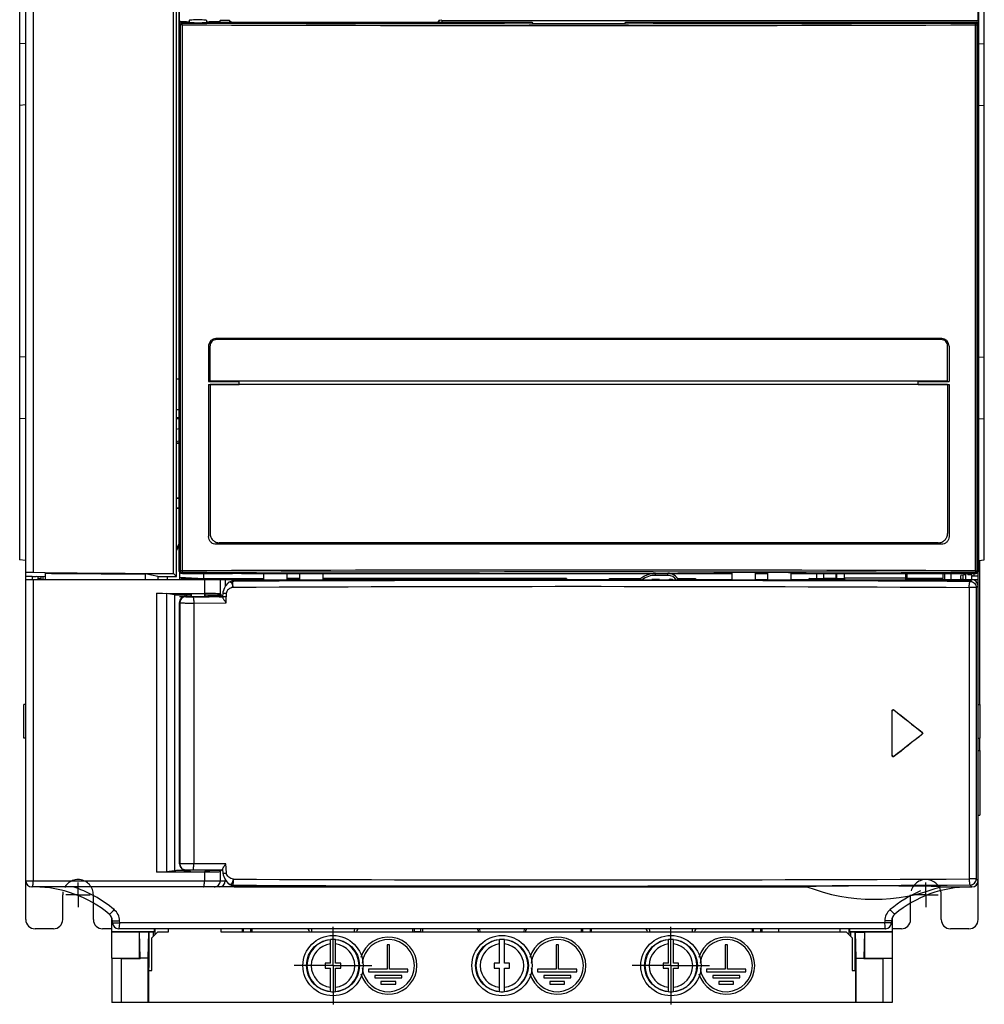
# Model space of a CAD drawing. Header units: millimetres. Extents: x 0 to 1200, y 0 to 1000.
# Tile 15 of 31: x 383 to 540, y 362 to 523. Entities that reach past the tile are written whole.
import ezdxf

# ---------------------------------------------------------------- set-up
doc = ezdxf.new("R2010")
doc.units = ezdxf.units.MM
doc.header["$LTSCALE"] = 66
doc.linetypes.add('CENTER', pattern=[0.6, 0.375, -0.075, 0.075, -0.075])
doc.linetypes.add('HIDDEN', pattern=[0.2, 0.1, -0.1])
doc.layers.add('002_AXIS', color=7, linetype='CONTINUOUS')
doc.layers.add('00_COMPONENTS', color=7, linetype='CONTINUOUS')

msp = doc.modelspace()

# ---------------------------------------------------------------- linework, layer by layer
at = {"layer": '002_AXIS', "color": 7, "linetype": 'CENTER'}
for p, q in [((392.83, 380.21), (392.83, 382.21)), ((530.83, 380.21), (530.83, 382.21)), ((392.83, 380.21), (390.83, 380.21)), ((392.83, 380.21), (394.83, 380.21)), ((392.83, 380.21), (392.83, 378.21)), ((530.83, 380.21), (528.83, 380.21)), ((530.83, 380.21), (532.83, 380.21)), ((530.83, 380.21), (530.83, 378.21)), ((434.33, 368.71), (434.33, 375.01)), ((489.33, 368.71), (489.33, 375.01)), ((434.33, 368.71), (428.03, 368.71)), ((434.33, 368.71), (440.63, 368.71)), ((434.33, 368.71), (434.33, 362.41)), ((489.33, 368.71), (483.03, 368.71)), ((489.33, 368.71), (495.63, 368.71)), ((489.33, 368.71), (489.33, 362.41))]:
    msp.add_line(p, q, dxfattribs=at)
at = {"layer": '00_COMPONENTS', "color": 7, "linetype": 'CONTINUOUS'}
for p, q in [((384.33, 382.51), (384.33, 633.81)), ((408.83, 432.02), (408.83, 612.01)), ((408.36, 432.5), (408.36, 611.1)), ((409.23, 611.01), (409.23, 433.05)), ((409.33, 433.01), (409.33, 611.01)), ((539.33, 481.62), (539.33, 611.01)), ((539.44, 433.05), (539.44, 611.01)), ((383.33, 592.71), (383.33, 434.71)), ((540.33, 434.71), (540.33, 592.71)), ((409.5, 522.2), (409.5, 522.34)), ((410.93, 522.51), (410.94, 522.18)), ((413.73, 522.51), (413.73, 522.17)), ((415.17, 522.34), (415.17, 522.21)), ((415.17, 522.34), (415.83, 522.34)), ((415.95, 522.51), (415.83, 522.34)), ((415.83, 522.34), (415.83, 522.21)), ((415.95, 522.21), (415.95, 522.51)), ((417.51, 522.51), (415.95, 522.51)), ((417.51, 522.51), (417.51, 522.21)), ((417.51, 522.51), (417.81, 522.21)), ((451.47, 522.21), (451.57, 522.49)), ((452.06, 522.51), (539.33, 522.51)), ((409.63, 522.21), (410.78, 522.21)), ((413.43, 522.16), (414.53, 522.21)), ((414.53, 522.21), (466.68, 522.21)), ((466.68, 522.21), (466.83, 521.98)), ((466.83, 521.98), (481.83, 521.98)), ((481.83, 521.98), (481.99, 522.21)), ((481.99, 522.21), (539.03, 522.21)), ((384.33, 518.69), (383.33, 518.77)), ((539.44, 518.7), (540.33, 518.77)), ((384.33, 508.74), (383.33, 508.65)), ((539.44, 508.73), (540.33, 508.65)), ((539.31, 481.62), (539.33, 481.62)), ((539.31, 481.62), (539.31, 472.41)), ((539.33, 432.81), (539.33, 481.62)), ((539.31, 472.41), (539.33, 472.41)), ((414.08, 469.52), (414.08, 463.76)), ((414.32, 463.81), (414.32, 469.56)), ((533.35, 470.56), (415.32, 470.56)), ((533.34, 470.77), (415.33, 470.77)), ((534.35, 463.81), (534.35, 469.56)), ((534.59, 469.52), (534.59, 463.76)), ((384.33, 467.69), (383.33, 467.77)), ((539.44, 467.7), (540.33, 467.77)), ((408.83, 464.21), (409.23, 464.21)), ((414.08, 463.76), (419.08, 463.76)), ((414.08, 463.27), (414.08, 438.51)), ((414.08, 463.27), (419.08, 463.27)), ((534.35, 463.81), (414.32, 463.81)), ((414.32, 463.26), (414.32, 439.01)), ((534.35, 463.26), (414.32, 463.26)), ((419.08, 463.27), (419.08, 463.76)), ((529.59, 463.76), (534.59, 463.76)), ((529.59, 463.27), (529.59, 463.76)), ((529.59, 463.27), (534.59, 463.27)), ((534.35, 463.26), (534.35, 439.01)), ((534.59, 463.27), (534.59, 438.51)), ((408.83, 459.21), (409.23, 459.21)), ((384.33, 457.74), (383.33, 457.65)), ((409.23, 457.82), (408.83, 457.82)), ((409.23, 457.66), (408.83, 457.66)), ((539.44, 457.73), (540.33, 457.65)), ((408.83, 456), (409.23, 456.08)), ((408.83, 454), (409.23, 454.08)), ((409.23, 453.71), (408.83, 453.71)), ((409.23, 453.64), (408.83, 453.64)), ((409.23, 444.79), (408.83, 444.79)), ((409.23, 444.71), (408.83, 444.71)), ((408.83, 443.21), (409.23, 443.21)), ((408.83, 443.14), (409.23, 443.14)), ((532.85, 437.51), (415.82, 437.51)), ((408.83, 436.52), (409.23, 437.31)), ((408.83, 436.21), (409.23, 437.01)), ((533.34, 437.26), (415.33, 437.26)), ((384.33, 434.63), (383.33, 434.71)), ((409.33, 435.51), (409.42, 435.51)), ((409.42, 432.9), (409.42, 435.51)), ((539.44, 434.64), (540.33, 434.71)), ((539.53, 434.64), (539.53, 411.21)), ((387.48, 432.63), (385.54, 432.68)), ((387.48, 432.63), (387.48, 431.51)), ((409.72, 432.6), (412.33, 432.6)), ((411.39, 432.6), (411.39, 432.56)), ((412.33, 432.59), (411.39, 432.56)), ((496.33, 432.51), (496.48, 432.66)), ((497.22, 432.66), (497.22, 432.51)), ((499.27, 431.42), (499.27, 432.66)), ((503.07, 431.42), (503.07, 432.65)), ((503.42, 432.65), (503.42, 432.51)), ((504.84, 432.65), (504.84, 432.51)), ((505.07, 432.65), (505.07, 431.42)), ((508.87, 432.64), (508.87, 431.42)), ((511.04, 432.64), (511.04, 432.51)), ((511.33, 432.51), (511.21, 432.64)), ((539.33, 382.51), (539.33, 432.8)), ((384.33, 432.1), (385.33, 432.08)), ((384.33, 431.51), (423.07, 431.51)), ((385.33, 432.08), (385.36, 432.01)), ((385.34, 432.01), (385.39, 431.5)), ((385.56, 432), (385.81, 432)), ((386.01, 432), (386.03, 432.05)), ((386.03, 432.05), (387.48, 432.02)), ((386.33, 431.51), (386.33, 432.04)), ((386.33, 431.74), (386.83, 431.74)), ((386.83, 431.74), (386.83, 432.03)), ((386.84, 431.51), (386.84, 431.71)), ((387.13, 431.51), (387.13, 432.03)), ((405.83, 432.02), (403.74, 432.44)), ((403.74, 432.44), (403.74, 431.51)), ((405.83, 432.02), (408.83, 432.02)), ((405.83, 432.02), (405.83, 431.51)), ((407.33, 432.02), (407.33, 431.51)), ((408.83, 432.02), (408.36, 432.5)), ((409.33, 431.91), (409.72, 431.71)), ((409.33, 431.91), (413.33, 431.71)), ((409.33, 431.91), (409.33, 431.51)), ((409.72, 431.71), (423.07, 431.71)), ((409.72, 431.71), (409.72, 431.51)), ((409.83, 432.51), (417.97, 432.51)), ((413.33, 431.71), (413.33, 432.51)), ((419.44, 432.52), (413.94, 432.52)), ((414.32, 431.71), (414.32, 431.51)), ((417.87, 431.24), (417.31, 431.03)), ((417.31, 431.03), (417.31, 431.03)), ((417.98, 431.25), (417.86, 431.24)), ((417.97, 432.52), (417.97, 432.51)), ((417.98, 432.52), (417.97, 432.51)), ((418.11, 431.33), (417.99, 431.25)), ((418.66, 431.5), (483.52, 431.5)), ((419.44, 432.51), (419.44, 432.52)), ((419.44, 432.51), (499.27, 432.51)), ((423.07, 431.5), (423.07, 432.51)), ((426.87, 431.5), (426.87, 432.51)), ((428.87, 431.71), (426.87, 431.71)), ((426.87, 431.51), (428.87, 431.51)), ((428.87, 432.51), (428.87, 431.5)), ((432.67, 432.51), (432.67, 431.5)), ((472.33, 431.71), (432.67, 431.71)), ((432.67, 431.51), (484.16, 431.51)), ((472.33, 431.71), (472.33, 431.51)), ((479.33, 431.71), (484.48, 431.71)), ((479.33, 431.51), (479.33, 431.71)), ((484.16, 431.42), (484.02, 431.48)), ((513.71, 431.42), (484.16, 431.42)), ((487.46, 431.51), (486.2, 431.51)), ((486.2, 431.42), (486.2, 431.51)), ((487.46, 431.42), (487.46, 431.51)), ((490.43, 431.71), (493.33, 431.71)), ((490.54, 431.51), (499.27, 431.51)), ((491.03, 431.51), (491.03, 431.42)), ((491.16, 431.51), (491.16, 431.42)), ((493.33, 431.71), (493.33, 431.51)), ((503.07, 432.51), (505.07, 432.51)), ((503.07, 431.51), (505.07, 431.51)), ((508.87, 432.51), (539.03, 432.51)), ((508.87, 431.51), (516.08, 431.51)), ((511.83, 431.71), (513.08, 431.71)), ((511.91, 431.64), (511.83, 431.71)), ((511.83, 431.51), (511.83, 431.71)), ((511.91, 431.64), (517.56, 431.64)), ((511.91, 431.51), (511.91, 431.64)), ((513.08, 431.71), (513.08, 432.51)), ((513.08, 431.71), (514.18, 431.77)), ((513.85, 431.48), (513.71, 431.42)), ((514.18, 432.51), (514.18, 431.77)), ((514.18, 431.77), (516.21, 431.77)), ((514.35, 431.5), (538.32, 431.5)), ((516.21, 431.77), (516.21, 432.51)), ((516.28, 431.7), (516.27, 431.71)), ((516.28, 432.51), (516.28, 431.7)), ((516.28, 431.7), (517.62, 431.7)), ((517.58, 431.66), (517.56, 431.64)), ((517.56, 431.64), (517.56, 431.5)), ((517.58, 431.5), (517.58, 432.51)), ((527.58, 431.5), (527.58, 432.51)), ((527.7, 431.77), (527.63, 431.7)), ((527.64, 431.7), (527.64, 432.51)), ((527.64, 431.7), (527.71, 431.64)), ((527.65, 431.7), (527.65, 431.5)), ((527.7, 432.51), (527.7, 431.77)), ((527.7, 431.77), (533.62, 431.77)), ((527.71, 431.64), (533.49, 431.64)), ((527.71, 431.64), (527.71, 431.5)), ((528.54, 431.51), (539.33, 431.51)), ((533.62, 431.77), (533.49, 431.64)), ((533.49, 431.64), (533.49, 431.51)), ((533.62, 431.77), (533.62, 432.51)), ((533.92, 431.51), (533.92, 432.51)), ((534.96, 431.51), (534.96, 432.51)), ((537.33, 432.28), (536.53, 432.21)), ((536.53, 431.51), (536.53, 432.21)), ((536.83, 431.56), (536.53, 431.56)), ((536.85, 432.21), (536.85, 431.53)), ((537.33, 431.51), (537.33, 432.51)), ((537.63, 432.51), (537.63, 432.3)), ((538.33, 432.24), (537.63, 432.3)), ((538.28, 431.52), (538.33, 432.11)), ((538.33, 432.24), (538.33, 432.11)), ((538.33, 432.11), (539.33, 432.13)), ((538.63, 432.53), (538.63, 432.11)), ((539.32, 382.53), (539.32, 430.5)), ((408.54, 429.06), (407.25, 429.25)), ((409.33, 385.26), (409.33, 427.77)), ((411.18, 429.01), (410.51, 429.01)), ((411.18, 429.18), (411.18, 428.76)), ((411.23, 428.76), (411.18, 428.76)), ((411.23, 429.18), (411.23, 428.76)), ((413.43, 429.18), (413.43, 428.76)), ((413.48, 428.76), (413.43, 428.76)), ((413.48, 429.18), (413.48, 428.76)), ((416.14, 429.01), (413.48, 429.01)), ((414.14, 428.81), (413.98, 428.76)), ((414.14, 428.72), (413.98, 428.76)), ((414.14, 428.72), (414.15, 428.71)), ((416.37, 428.81), (414.15, 428.81)), ((414.15, 428.71), (414.15, 428.81)), ((415.97, 429.18), (416.14, 429.01)), ((416.14, 428.81), (416.14, 429.01)), ((416.39, 429.25), (416.37, 428.81)), ((416.37, 428.76), (416.37, 428.81)), ((416.37, 428.76), (416.37, 428.63)), ((384.33, 411.21), (384.03, 411.21)), ((384.03, 405.71), (384.03, 411.21)), ((525.31, 402.88), (525.31, 410.15)), ((539.33, 411.21), (539.63, 411.21)), ((539.63, 411.21), (539.63, 405.71)), ((525.33, 402.93), (525.33, 410.1)), ((384.33, 405.71), (384.03, 405.71)), ((539.33, 405.71), (539.63, 405.71)), ((539.53, 405.71), (539.53, 403.71)), ((539.33, 403.72), (539.63, 403.71)), ((539.63, 403.71), (539.63, 393.21)), ((539.33, 393.21), (539.63, 393.21)), ((408.54, 384.14), (407.25, 383.95)), ((409.9, 384.44), (409.9, 384.18)), ((410.47, 384.01), (409.91, 384.18)), ((416.36, 384.26), (410.34, 384.26)), ((411.08, 384.01), (410.47, 384.01)), ((411.08, 384.01), (411.08, 384.26)), ((413.58, 384.01), (413.58, 384.26)), ((413.97, 384.01), (413.58, 384.01)), ((414.31, 384.18), (413.97, 384.01)), ((414.31, 384.18), (414.31, 384.26)), ((416.14, 384.18), (414.31, 384.18)), ((415.97, 384.01), (416.14, 384.18)), ((416.14, 384.18), (416.14, 384.26)), ((416.36, 384.36), (416.41, 383.74)), ((511.63, 381.51), (385.33, 381.51)), ((417.91, 381.79), (417.37, 381.99)), ((417.37, 381.99), (417.37, 381.99)), ((417.9, 381.79), (418.03, 381.78)), ((418.03, 381.78), (418.15, 381.77)), ((418.15, 381.77), (418.16, 381.76)), ((418.43, 381.53), (511.52, 381.53)), ((533.04, 381.51), (538.33, 381.51)), ((533.15, 381.53), (538.32, 381.53)), ((398.33, 369.91), (398.33, 376.44)), ((398.44, 375.68), (398.43, 376)), ((525.24, 376), (525.23, 375.68)), ((525.33, 376.45), (525.33, 374.21)), ((405.2, 374.21), (398.33, 374.21)), ((402.83, 374.13), (398.33, 374.13)), ((524.23, 374.71), (399.44, 374.71)), ((402.83, 374.13), (402.84, 374.13)), ((402.83, 369.91), (402.83, 374.13)), ((404.33, 374.13), (402.84, 374.13)), ((402.93, 369.91), (402.84, 374.13)), ((404.24, 369.91), (404.33, 374.13)), ((405.11, 374.13), (404.33, 374.13)), ((404.33, 374.13), (404.33, 368.41)), ((404.33, 374.13), (404.33, 374.13)), ((405.83, 374.21), (404.83, 373.21)), ((405.2, 374.21), (405.11, 374.13)), ((405.11, 373.49), (405.11, 374.13)), ((405.2, 374.71), (405.2, 374.21)), ((405.33, 374.71), (405.33, 373.71)), ((405.83, 374.21), (407.58, 374.21)), ((407.58, 374.21), (407.58, 374.71)), ((416.08, 374.71), (416.08, 374.21)), ((416.08, 374.21), (506.83, 374.21)), ((419.53, 374.71), (419.53, 374.21)), ((419.76, 374.21), (419.76, 374.71)), ((420.91, 374.71), (420.91, 374.21)), ((421.13, 374.71), (421.13, 374.21)), ((447.28, 374.71), (447.28, 374.21)), ((447.55, 374.71), (447.55, 374.26)), ((447.55, 374.26), (448.61, 374.26)), ((448.61, 374.26), (448.61, 374.71)), ((448.88, 374.71), (448.88, 374.21)), ((474.78, 374.21), (474.78, 374.71)), ((475.01, 374.21), (475.01, 374.71)), ((476.16, 374.71), (476.16, 374.21)), ((476.38, 374.21), (476.38, 374.71)), ((502.53, 374.71), (502.53, 374.21)), ((502.76, 374.21), (502.76, 374.71)), ((503.91, 374.71), (503.91, 374.21)), ((504.13, 374.71), (504.13, 374.21)), ((506.83, 374.71), (506.83, 374.21)), ((516.83, 374.71), (516.83, 374.21)), ((516.83, 374.21), (517.83, 374.21)), ((518.83, 373.21), (517.83, 374.21)), ((518.33, 373.71), (518.33, 374.71)), ((518.47, 374.21), (518.47, 374.71)), ((525.33, 374.21), (518.47, 374.21)), ((518.47, 374.21), (518.56, 374.13)), ((519.33, 374.13), (518.56, 374.13)), ((518.56, 374.13), (518.56, 373.49)), ((519.34, 374.13), (519.33, 374.13)), ((519.33, 368.41), (519.33, 374.13)), ((519.34, 374.13), (520.83, 374.13)), ((519.34, 374.13), (519.43, 369.91)), ((520.83, 374.13), (520.74, 369.91)), ((525.33, 374.13), (520.83, 374.13)), ((520.83, 374.13), (520.83, 369.91)), ((520.83, 374.13), (520.83, 374.13)), ((525.33, 374.13), (525.33, 369.91)), ((404.83, 367.91), (404.83, 373.21)), ((433.93, 369.11), (433.93, 372.94)), ((434.73, 369.11), (434.73, 372.94)), ((443.53, 372.11), (443.13, 372.11)), ((443.13, 372.11), (443.13, 368.11)), ((443.53, 368.11), (443.53, 372.11)), ((461.43, 369.11), (461.43, 372.94)), ((462.23, 369.11), (462.23, 372.94)), ((471.03, 372.11), (470.63, 372.11)), ((470.63, 372.11), (470.63, 368.11)), ((471.03, 368.11), (471.03, 372.11)), ((488.93, 369.11), (488.93, 372.94)), ((489.73, 369.11), (489.73, 372.94)), ((498.53, 372.11), (498.13, 372.11)), ((498.13, 372.11), (498.13, 368.11)), ((498.53, 368.11), (498.53, 372.11)), ((518.83, 373.21), (518.83, 367.91)), ((398.33, 369.91), (402.83, 369.91)), ((399.83, 369.82), (398.33, 369.86)), ((398.33, 369.86), (398.33, 362.71)), ((402.93, 369.82), (399.83, 369.82)), ((399.83, 369.82), (399.83, 362.71)), ((402.93, 369.82), (402.83, 369.91)), ((404.24, 369.91), (402.93, 369.91)), ((402.93, 369.82), (402.93, 369.91)), ((404.24, 362.71), (404.24, 369.91)), ((433.93, 369.11), (433.08, 369.11)), ((433.08, 369.11), (433.08, 368.31)), ((435.58, 369.11), (434.73, 369.11)), ((435.58, 368.31), (435.58, 369.11)), ((461.43, 369.11), (460.58, 369.11)), ((460.58, 369.11), (460.58, 368.31)), ((463.08, 369.11), (462.23, 369.11)), ((463.08, 368.31), (463.08, 369.11)), ((488.93, 369.11), (488.08, 369.11)), ((488.08, 369.11), (488.08, 368.31)), ((490.58, 369.11), (489.73, 369.11)), ((490.58, 368.31), (490.58, 369.11)), ((519.43, 369.91), (520.74, 369.91)), ((519.43, 369.91), (519.43, 362.71)), ((520.74, 369.82), (520.74, 369.91)), ((520.74, 369.82), (520.83, 369.91)), ((523.83, 369.82), (520.74, 369.82)), ((520.83, 369.91), (525.33, 369.91)), ((525.33, 369.86), (523.83, 369.82)), ((523.83, 369.82), (523.83, 362.71)), ((525.33, 369.86), (525.33, 362.71)), ((404.3, 368.41), (404.29, 362.71)), ((404.29, 367.91), (404.83, 367.91)), ((404.33, 368.41), (404.3, 368.41)), ((404.35, 367.91), (404.33, 368.41)), ((433.08, 368.31), (433.93, 368.31)), ((433.93, 364.49), (433.93, 368.31)), ((434.73, 368.31), (435.58, 368.31)), ((434.73, 364.49), (434.73, 368.31)), ((443.13, 368.11), (440.13, 368.11)), ((440.13, 368.11), (440.13, 367.71)), ((440.13, 367.71), (446.53, 367.71)), ((445.53, 367.11), (441.13, 367.11)), ((441.13, 367.11), (441.13, 366.71)), ((446.53, 368.11), (443.53, 368.11)), ((445.53, 366.71), (445.53, 367.11)), ((446.53, 367.71), (446.53, 368.11)), ((460.58, 368.31), (461.43, 368.31)), ((461.43, 364.49), (461.43, 368.31)), ((462.23, 368.31), (463.08, 368.31)), ((462.23, 364.49), (462.23, 368.31)), ((470.63, 368.11), (467.63, 368.11)), ((467.63, 368.11), (467.63, 367.71)), ((467.63, 367.71), (474.03, 367.71)), ((473.03, 367.11), (468.63, 367.11)), ((468.63, 367.11), (468.63, 366.71)), ((474.03, 368.11), (471.03, 368.11)), ((473.03, 366.71), (473.03, 367.11)), ((474.03, 367.71), (474.03, 368.11)), ((488.08, 368.31), (488.93, 368.31)), ((488.93, 364.49), (488.93, 368.31)), ((489.73, 368.31), (490.58, 368.31)), ((489.73, 364.49), (489.73, 368.31)), ((498.13, 368.11), (495.13, 368.11)), ((495.13, 368.11), (495.13, 367.71)), ((495.13, 367.71), (501.53, 367.71)), ((500.53, 367.11), (496.13, 367.11)), ((496.13, 367.11), (496.13, 366.71)), ((501.53, 368.11), (498.53, 368.11)), ((500.53, 366.71), (500.53, 367.11)), ((501.53, 367.71), (501.53, 368.11)), ((518.83, 367.91), (519.37, 367.91)), ((519.32, 367.91), (519.33, 368.41)), ((519.37, 368.41), (519.33, 368.41)), ((519.37, 368.41), (519.38, 362.71)), ((441.13, 366.71), (445.53, 366.71)), ((444.53, 366.11), (442.13, 366.11)), ((442.13, 366.11), (442.13, 365.71)), ((442.13, 365.71), (444.53, 365.71)), ((444.53, 365.71), (444.53, 366.11)), ((468.63, 366.71), (473.03, 366.71)), ((472.03, 366.11), (469.63, 366.11)), ((469.63, 366.11), (469.63, 365.71)), ((469.63, 365.71), (472.03, 365.71)), ((472.03, 365.71), (472.03, 366.11)), ((496.13, 366.71), (500.53, 366.71)), ((499.53, 366.11), (497.13, 366.11)), ((497.13, 366.11), (497.13, 365.71)), ((497.13, 365.71), (499.53, 365.71)), ((499.53, 365.71), (499.53, 366.11)), ((404.24, 362.71), (398.33, 362.71)), ((519.38, 362.71), (404.29, 362.71)), ((525.33, 362.71), (519.43, 362.71))]:
    msp.add_line(p, q, dxfattribs=at)
at = {"layer": '00_COMPONENTS', "color": 9, "linetype": 'CONTINUOUS'}
for p, q in [((385.54, 610.96), (385.54, 432.68)), ((451.57, 522.49), (451.57, 522.21)), ((452.06, 522.51), (452.06, 522.21)), ((409.33, 521.92), (409.48, 521.77)), ((409.48, 521.77), (409.48, 432.96)), ((409.76, 521.77), (409.48, 521.77)), ((409.63, 522.21), (409.78, 522.07)), ((409.76, 521.77), (409.76, 432.96)), ((538.89, 522.07), (539.03, 522.21)), ((538.91, 521.77), (539.19, 521.77)), ((538.91, 432.96), (538.91, 521.77)), ((539.19, 521.77), (539.33, 521.92)), ((539.19, 432.96), (539.19, 521.77)), ((409.31, 433.02), (409.23, 433.05)), ((409.48, 432.96), (409.42, 432.9)), ((409.76, 432.96), (409.48, 432.96)), ((409.78, 432.66), (409.72, 432.6)), ((409.83, 432.6), (409.83, 432.51)), ((539.03, 432.51), (538.89, 432.66)), ((538.91, 432.96), (539.19, 432.96)), ((539.33, 432.81), (539.19, 432.96)), ((539.33, 433.02), (539.44, 433.05)), ((385.54, 431.51), (385.54, 382.51)), ((413.4, 431.51), (413.4, 429.26)), ((415.97, 431.51), (415.97, 429.18)), ((416.78, 431.51), (416.78, 430.41)), ((417.27, 432.52), (417.28, 432.51)), ((417.93, 431.24), (417.87, 431.24)), ((418.09, 431.24), (417.93, 431.24)), ((418.66, 431.5), (418.37, 431.31)), ((486.83, 432.21), (486.83, 432.51)), ((488.83, 432.21), (486.83, 432.21)), ((488.83, 432.21), (488.83, 432.51)), ((527.58, 431.76), (517.58, 431.76)), ((538.03, 431.21), (538.32, 431.5)), ((538.33, 431.49), (538.33, 431.51)), ((539.03, 430.21), (537.88, 430.21)), ((537.88, 430.21), (537.88, 382.82)), ((539.03, 430.21), (539.32, 430.5)), ((539.03, 430.21), (539.03, 382.82)), ((405.61, 429.29), (405.61, 383.91)), ((407.25, 429.25), (407.25, 383.95)), ((408.54, 429.06), (408.54, 384.14)), ((409.33, 427.77), (409.38, 427.73)), ((410.33, 428.76), (410.38, 428.73)), ((410.51, 429.01), (410.51, 428.76)), ((411.52, 428.71), (413.98, 428.72)), ((413.98, 428.72), (414.14, 428.72)), ((416.96, 429.23), (416.94, 428.7)), ((416.94, 427.73), (416.94, 428.7)), ((409.38, 427.73), (409.38, 385.26)), ((411.67, 427.71), (416.94, 427.73)), ((411.67, 427.71), (411.67, 385.26)), ((539.32, 414.06), (539.33, 414.06)), ((525.31, 410.15), (525.33, 410.1)), ((525.63, 410.31), (525.66, 410.26)), ((530.23, 406.67), (530.19, 406.67)), ((530.23, 406.36), (530.19, 406.36)), ((525.31, 402.88), (525.33, 402.93)), ((525.63, 402.72), (525.66, 402.77)), ((539.33, 398.96), (539.32, 398.96)), ((416.86, 385.26), (409.33, 385.26)), ((416.98, 383.78), (416.86, 385.26)), ((413.4, 383.94), (413.4, 382.51)), ((415.97, 384.01), (415.97, 382.51)), ((384.33, 382.51), (416.89, 382.51)), ((416.78, 382.68), (416.78, 382.51)), ((417.98, 381.79), (417.91, 381.79)), ((417.98, 381.79), (418.16, 381.79)), ((418.42, 381.72), (418.43, 381.53)), ((539.03, 382.82), (537.88, 382.82)), ((538.32, 381.53), (538.03, 381.82)), ((538.33, 381.53), (538.33, 381.51)), ((539.32, 382.53), (539.03, 382.82)), ((539.33, 382.51), (539.32, 382.51)), ((399.62, 375.68), (399.6, 376)), ((524.11, 375.68), (399.62, 375.68)), ((524.12, 376), (524.11, 375.68)), ((506.83, 374.21), (516.83, 374.21))]:
    msp.add_line(p, q, dxfattribs=at)
at = {"layer": '00_COMPONENTS', "color": 4, "linetype": 'CONTINUOUS'}
msp.add_line((409.33, 428.76), (416.94, 428.76), dxfattribs=at)
at = {"layer": '00_COMPONENTS', "color": 3, "linetype": 'CONTINUOUS'}
for p, q in [((384.33, 376.21), (384.33, 382.51)), ((539.33, 376.21), (539.33, 382.51)), ((390.33, 376.21), (390.33, 380.21)), ((533.33, 376.21), (533.33, 380.21)), ((395.33, 376.21), (395.33, 378.76)), ((528.33, 376.21), (528.33, 378.75)), ((388.83, 374.71), (385.83, 374.71)), ((398.33, 374.71), (396.83, 374.71)), ((526.83, 374.71), (525.33, 374.71)), ((537.83, 374.71), (534.83, 374.71))]:
    msp.add_line(p, q, dxfattribs=at)
at = {"layer": '00_COMPONENTS', "color": 8, "linetype": 'HIDDEN'}
for p, q in [((395.33, 378.76), (395.33, 380.21)), ((528.33, 378.75), (528.33, 380.21))]:
    msp.add_line(p, q, dxfattribs=at)
at = {"layer": '00_COMPONENTS', "color": 7, "linetype": 'CONTINUOUS'}
for points in [[(417.31, 431.03), (417.21, 430.94), (416.82, 430.48), (416.66, 430.2), (416.42, 429.5), (416.39, 429.25)], [(418.09, 431.26), (418.11, 431.26), (417.98, 431.25)], [(416.41, 383.74), (416.44, 383.5), (416.7, 382.82), (416.87, 382.54), (417.26, 382.08), (417.37, 381.99)]]:
    msp.add_lwpolyline(points, dxfattribs=at)
for centre, radius in [((434.33, 368.71), 4.9), ((461.83, 368.71), 4.9), ((489.33, 368.71), 4.9), ((434.33, 368.71), 4.3), ((461.83, 368.71), 4.3), ((489.33, 368.71), 4.3)]:
    msp.add_circle(centre, radius, dxfattribs=at)
at = {"layer": '00_COMPONENTS', "color": 9, "linetype": 'CONTINUOUS'}
for centre, radius, start, end in [((409.78, 521.77), 0.301, 90.1892, 179.8108), ((474.33, 20677.44), 20155.77, 269.816436, 270.183564), ((474.33, 20666.3), 20144.33, 269.816383, 270.183617), ((538.89, 521.77), 0.301, 0.1892, 89.8108), ((409.78, 432.96), 0.301, 180.1892, 269.8108), ((474.33, -19722.71), 20155.77, 89.816436, 90.183564), ((474.33, -19711.57), 20144.33, 89.816383, 90.183617), ((538.89, 432.96), 0.301, 270.1892, 359.8108), ((474.32, -11682.81), 12114.19, 89.698702, 90.265945), ((417.63, 436.14), 4.9, 275.5139, 275.7579), ((417.73, 435.23), 3.99, 275.7437, 276.4098), ((486.83, 428.51), 3.7, 90, 126.4336), ((488.83, 430.51), 1.7, 32.5811, 90), ((474.32, -11627.63), 12058, 89.698008, 90.267336), ((410.38, 427.73), 1, 90.0702, 179.9462), ((538.36, 398.96), 0.976, 0.0128, 10.7252), ((410.38, 385.26), 1, 179.9831, 267.8991), ((410.38, 385.24), 0.98, 267.873, 269.9978), ((385.91, 362.54), 19.94, 50.0531, 72.4419), ((414.97, 382.51), 1, 270.0026, 314.2976), ((414.97, 382.51), 1, 314.2978, 0.0026), ((415.78, 382.52), 1, 269.9511, 359.9508), ((474.32, 12456.66), 12074.01, 269.73327, 270.30162), ((474.32, 12511.34), 12129.68, 269.734709, 270.300937), ((418.42, 382.73), 1.01, 255.1528, 269.9326), ((537.83, 362.53), 19.95, 113.2481, 129.942), ((397.1, 375.91), 2.5, 1.9803, 50.0369), ((526.62, 375.91), 2.5, 129.9626, 178.0197), ((434.33, 368.71), 4.24, 95.4096, 264.5904), ((434.33, 368.71), 3.54, 96.4823, 263.5177), ((434.33, 368.71), 4.24, 275.4096, 84.5904), ((434.33, 368.71), 3.54, 276.4823, 83.5177), ((461.83, 368.71), 4.24, 95.4096, 264.5904), ((461.83, 368.71), 3.54, 96.4823, 263.5177), ((461.83, 368.71), 4.24, 275.4096, 84.5904), ((461.83, 368.71), 3.54, 276.4823, 83.5177), ((489.33, 368.71), 4.24, 95.4096, 264.5904), ((489.33, 368.71), 3.54, 96.4823, 263.5177), ((489.33, 368.71), 4.24, 275.4096, 84.5904), ((489.33, 368.71), 3.54, 276.4823, 83.5177)]:
    msp.add_arc(centre, radius, start, end, dxfattribs=at)
at = {"layer": '00_COMPONENTS', "color": 7, "linetype": 'CONTINUOUS'}
for centre, radius, start, end in [((415.33, 469.52), 1.25, 174.6053, 179.9896), ((415.33, 469.52), 1.25, 93.2571, 174.6579), ((415.33, 469.53), 1.24, 90.004, 93.256), ((533.34, 469.53), 1.24, 86.744, 89.996), ((533.34, 469.52), 1.25, 5.3421, 86.7429), ((533.34, 469.52), 1.25, 0.0104, 5.3947), ((409.81, 433.1), 0.475, 180.0722, 196.2642), ((409.83, 433.01), 0.5, 180, 270), ((493.03, 433.33), 83.7, 180.3577, 180.5195), ((409.82, 433.11), 0.483, 196.3363, 211.5271), ((486.83, 428.51), 4, 90, 132.2966), ((488.83, 430.51), 2, 27.3986, 90), ((489.31, 430.99), 0.6, 47.885, 132.115), ((410.33, 427.77), 0.999, 89.9851, 179.9986), ((413.53, 382.09), 46.63, 86.5058, 89.2341), ((538.36, 414.07), 0.976, 349.2727, 359.9875), ((410.33, 385.27), 1, 180.014, 248.7492), ((385.33, 382.51), 1, 180, 270), ((385.71, 362.51), 19, 50.1246, 89.8266), ((522.33, 409.51), 30, 248.7755, 291.2245), ((537.96, 362.51), 19, 90, 129.8754), ((538.33, 382.51), 1, 270, 360), ((396.93, 375.94), 1.5, 2, 50.1246), ((526.74, 375.94), 1.5, 129.8754, 178), ((399.44, 375.71), 1, 182, 270), ((524.23, 375.71), 1, 270, 358), ((443.33, 368.71), 4.65, 196.6046, 163.3954), ((470.83, 368.71), 4.65, 196.6046, 163.3954), ((498.33, 368.71), 4.65, 196.6046, 163.3954), ((434.33, 368.71), 4.25, 84.5938, 95.4062), ((443.33, 368.71), 4.25, 185.2065, 174.7935), ((461.83, 368.71), 4.25, 84.5938, 95.4062), ((470.83, 368.71), 4.25, 185.2065, 174.7935), ((489.33, 368.71), 4.25, 84.5938, 95.4062), ((498.33, 368.71), 4.25, 185.2065, 174.7935), ((434.33, 368.71), 4.25, 264.5938, 275.4062), ((461.83, 368.71), 4.25, 264.5938, 275.4062), ((489.33, 368.71), 4.25, 264.5938, 275.4062)]:
    msp.add_arc(centre, radius, start, end, dxfattribs=at)
at = {"layer": '00_COMPONENTS', "color": 8, "linetype": 'HIDDEN'}
for centre, start, end in [((392.83, 380.21), 0, 168.0883), ((530.83, 380.21), 12.6552, 180)]:
    msp.add_arc(centre, 2.5, start, end, dxfattribs=at)
at = {"layer": '00_COMPONENTS', "color": 3, "linetype": 'CONTINUOUS'}
for centre, radius, start, end in [((392.83, 380.21), 2.5, 168.0883, 180), ((530.83, 380.21), 2.5, 0, 12.6552), ((385.83, 376.21), 1.5, 180, 270), ((388.83, 376.21), 1.5, 270, 360), ((396.83, 376.21), 1.5, 180, 270), ((526.83, 376.21), 1.5, 270, 360), ((534.83, 376.21), 1.5, 180, 270), ((537.83, 376.21), 1.5, 270, 360)]:
    msp.add_arc(centre, radius, start, end, dxfattribs=at)
at = {"layer": '00_COMPONENTS', "color": 7, "linetype": 'CONTINUOUS'}
for centre, major_axis, ratio, start_param, end_param in [((409.53, 522.33), (0.2, 0), 0.052408, 1.742471, 3.141593), ((412.33, 522.51), (4.35, 0), 0.052408, 4.002786, 4.370514), ((412.33, 522.51), (1.4, 0), 0.052408, -0.000915, 3.142507), ((412.33, 522.51), (4.35, 0), 0.052408, 5.054264, 5.421992), ((452.06, 522.49), (0.5, 0), 0.052408, 1.570796, 3.124139), ((409.41, 522.14), (0.375, 0.046), 0.157973, 0.909535, 1.504721), ((412.33, 522.21), (1.55, 0), 0.052408, 3.142507, 5.497141), ((539.03, 521.91), (0.213, 0.213), 0.997265, -0.784029, 0.784029), ((385.33, 432.65), (1, -0.017), 0.03491, 1.361296, 3.142203), ((474.18, 447.16), (425, 0), 0.034921, -1.776238, -1.726311), ((409.73, 433.05), (0.475, -0.158), 0.998478, -2.820542, -1.572555), ((409.72, 432.9), (0.256, 0.158), 0.997962, 2.589783, 4.157841), ((412.33, 432.79), (4.4, 0), 0.052408, 4.107721, 4.496177), ((474.33, 377.37), (1055.25, 0), 0.052408, 1.535843, 1.549809), ((539.03, 432.82), (0.213, -0.213), 0.997265, -0.784029, 0.784029), ((538.94, 433.05), (0.475, 0.158), 0.998478, -1.106562, -0.32105), ((385.56, 432.01), (0.2, -0.003), 0.03491, -3.123529, -1.570186), ((385.81, 432.01), (0.2, -0.003), 0.03491, -1.570186, -0.016843), ((474.18, 447.16), (427.5, 0), 0.034921, -1.77502, -1.73634), ((418.66, 430.5), (0.838, 0.549), 0.997974, 0.990208, 1.608989), ((483.52, 431.48), (0.5, 0), 0.034921, 0.087266, 1.570796), ((514.35, 431.48), (0.5, 0), 0.034921, 1.570796, 3.054326), ((538.32, 430.5), (0.708, 0.708), 0.998783, -0.784789, 0.784789), ((474.33, 440.27), (425, 0), 0.026186, -1.733221, -1.71467), ((410.51, 429.07), (2, 0), 0.026186, -2.96706, -1.570796), ((412.33, 429.18), (1.19, 0), 0.026186, -0.093203, 3.234796), ((412.33, 428.76), (1.15, 0), 0.026186, -2.84563, -0.295963), ((412.97, 429.18), (3, 0), 0.026186, 0.02618, 1.426923), ((474.33, 479.67), (424.77, -340.75), 0.04088, -1.417022, -1.406104), ((474.33, 479.67), (425.27, -341.15), 0.04088, -1.417103, -1.406361), ((474.33, 333.36), (424.77, 340.75), 0.04088, 1.406104, 1.417022), ((474.33, 333.36), (425.27, 341.15), 0.04088, 1.406361, 1.417103), ((474.33, 372.93), (425, 0), 0.026186, 1.71467, 1.733221), ((412.33, 384.01), (1.25, 0), 0.026186, -3.141593, 0), ((412.97, 384.02), (3, 0), 0.026186, 4.856263, 6.257005), ((418.43, 382.53), (-0.052, 0.999), 0.999389, -4.038427, -3.193921), ((538.32, 382.53), (-0.708, 0.708), 0.998783, -3.926382, -2.356803), ((430, 374.21), (0.434, 0.25), 0.998631, -0.523921, 1.046604), ((430.39, 374.44), (0.434, 0.25), 0.998631, -1.046604, 0.076055), ((438.28, 374.44), (0.434, -0.25), 0.998631, 3.065537, 4.188197), ((438.66, 374.21), (0.434, -0.25), 0.998631, 8.378174, 9.948699), ((457.54, 374.23), (0.416, 0.24), 0.998631, -0.571846, 1.046604), ((457.78, 374.37), (0.416, 0.24), 0.998631, -0.860863, 0.384333), ((465.89, 374.37), (0.416, -0.24), 0.998631, 2.75726, 4.002456), ((466.13, 374.23), (0.416, -0.24), 0.998631, 2.094988, 3.713514), ((485, 374.21), (0.434, 0.25), 0.998631, -0.523921, 1.046604), ((485.39, 374.44), (0.434, 0.25), 0.998631, -1.046604, 0.076055), ((493.28, 374.44), (0.434, -0.25), 0.998631, 3.065537, 4.188197), ((493.66, 374.21), (0.434, -0.25), 0.998631, 2.094988, 3.665514)]:
    msp.add_ellipse(centre, major_axis=major_axis, ratio=ratio, start_param=start_param, end_param=end_param, dxfattribs=at)
for points, knots in [([(409.33, 521.92), (409.33, 521.94), (409.33, 521.99), (409.34, 522.04), (409.35, 522.07)], [0, 0, 0, 0, 0.335535, 1, 1, 1, 1]), ([(415.32, 470.56), (415.19, 470.56), (414.93, 470.51), (414.6, 470.29), (414.37, 469.96), (414.32, 469.69), (414.32, 469.56)], [0, 0, 0, 0, 0.24985, 0.499741, 0.749787, 1, 1, 1, 1]), ([(534.35, 469.56), (534.35, 469.69), (534.29, 469.96), (534.07, 470.29), (533.74, 470.51), (533.48, 470.56), (533.35, 470.56)], [0, 0, 0, 0, 0.250213, 0.500259, 0.75015, 1, 1, 1, 1]), ([(414.32, 439.01), (414.32, 438.82), (414.4, 438.43), (414.73, 437.93), (415.23, 437.59), (415.63, 437.51), (415.82, 437.51)], [0, 0, 0, 0, 0.250198, 0.500254, 0.750159, 1, 1, 1, 1]), ([(532.85, 437.51), (533.04, 437.51), (533.44, 437.59), (533.94, 437.93), (534.27, 438.43), (534.35, 438.82), (534.35, 439.01)], [0, 0, 0, 0, 0.249841, 0.499746, 0.749802, 1, 1, 1, 1]), ([(415.33, 437.26), (415.17, 437.26), (414.84, 437.33), (414.42, 437.6), (414.15, 438.02), (414.08, 438.35), (414.08, 438.51)], [0, 0, 0, 0, 0.249848, 0.499744, 0.749794, 1, 1, 1, 1]), ([(534.59, 438.51), (534.59, 438.35), (534.52, 438.02), (534.24, 437.6), (533.83, 437.33), (533.5, 437.26), (533.34, 437.26)], [0, 0, 0, 0, 0.250206, 0.500256, 0.750152, 1, 1, 1, 1]), ([(413.94, 432.52), (413.92, 432.53), (413.87, 432.54), (413.77, 432.55), (413.62, 432.57), (413.42, 432.58), (413.18, 432.59), (412.82, 432.6), (412.53, 432.6), (412.33, 432.6)], [0, 0, 0, 0, 0.031484, 0.096156, 0.192361, 0.316884, 0.465419, 0.632781, 1, 1, 1, 1]), ([(416.37, 428.76), (416.37, 428.76), (416.39, 428.77), (416.39, 428.77), (416.4, 428.77)], [0, 0, 0, 0, 0.252871, 1, 1, 1, 1]), ([(416.37, 428.63), (416.37, 428.6), (416.39, 428.54), (416.46, 428.41), (416.59, 428.22), (416.76, 427.98), (416.88, 427.81), (416.94, 427.73)], [0, 0, 0, 0, 0.075325, 0.175731, 0.42586, 0.708192, 1, 1, 1, 1]), ([(416.4, 428.77), (416.47, 428.77), (416.58, 428.77), (416.71, 428.76), (416.79, 428.77), (416.89, 428.79), (416.93, 428.73), (416.94, 428.7)], [0, 0, 0, 0, 0.396142, 0.537322, 0.690455, 0.842625, 1, 1, 1, 1]), ([(525.31, 410.15), (525.31, 410.19), (525.33, 410.27), (525.42, 410.34), (525.53, 410.37), (525.6, 410.34), (525.63, 410.31)], [0, 0, 0, 0, 0.25112, 0.501265, 0.750497, 1, 1, 1, 1]), ([(525.66, 410.26), (525.63, 410.28), (525.56, 410.31), (525.44, 410.29), (525.36, 410.21), (525.33, 410.14), (525.33, 410.1)], [0, 0, 0, 0, 0.249508, 0.49876, 0.748927, 1, 1, 1, 1]), ([(530.19, 406.36), (530.24, 406.39), (530.3, 406.51), (530.24, 406.63), (530.19, 406.67)], [0, 0, 0, 0, 0.500019, 1, 1, 1, 1]), ([(530.23, 406.67), (530.28, 406.63), (530.34, 406.51), (530.28, 406.39), (530.23, 406.36)], [0, 0, 0, 0, 0.499981, 1, 1, 1, 1]), ([(525.63, 402.72), (525.6, 402.69), (525.53, 402.66), (525.42, 402.68), (525.33, 402.76), (525.31, 402.84), (525.31, 402.88)], [0, 0, 0, 0, 0.249527, 0.498801, 0.748911, 1, 1, 1, 1]), ([(525.33, 402.93), (525.33, 402.89), (525.36, 402.82), (525.44, 402.74), (525.56, 402.72), (525.63, 402.75), (525.66, 402.77)], [0, 0, 0, 0, 0.251096, 0.501211, 0.750509, 1, 1, 1, 1]), ([(416.36, 384.36), (416.36, 384.39), (416.37, 384.45), (416.43, 384.58), (416.54, 384.77), (416.7, 385.01), (416.81, 385.18), (416.86, 385.26)], [0, 0, 0, 0, 0.07471, 0.173628, 0.42209, 0.705552, 1, 1, 1, 1]), ([(409.91, 384.18), (409.61, 384.18), (409.21, 384.18), (408.75, 384.16), (408.6, 384.15), (408.54, 384.14)], [0, 0, 0, 0, 0.65908, 0.878085, 1, 1, 1, 1]), ([(533.2, 381.55), (533.21, 381.56), (533.04, 381.57), (532.96, 381.57), (532.67, 381.58), (532.39, 381.59), (532.08, 381.6), (531.65, 381.61), (531.08, 381.62), (530.39, 381.63), (529.45, 381.64), (528.25, 381.65), (526.79, 381.66), (525.31, 381.67), (523.83, 381.67), (522.33, 381.67), (520.84, 381.67), (519.36, 381.67), (517.88, 381.66), (516.42, 381.65), (515.22, 381.64), (514.27, 381.63), (513.59, 381.62), (513.02, 381.61), (512.59, 381.6), (512.28, 381.59), (512, 381.58), (511.71, 381.57), (511.63, 381.57), (511.46, 381.56), (511.47, 381.55)], [0, 0, 0, 0, 0.002623, 0.011444, 0.023369, 0.036842, 0.051192, 0.066102, 0.09699, 0.128803, 0.161235, 0.22737, 0.294663, 0.362716, 0.431243, 0.499999, 0.568755, 0.637283, 0.705337, 0.77263, 0.838765, 0.871197, 0.90301, 0.933898, 0.948808, 0.963158, 0.976631, 0.988556, 0.997377, 1, 1, 1, 1])]:
    msp.add_open_spline(points, degree=3, knots=knots, dxfattribs=at)
for points in [[(409.35, 522.07), (409.36, 522.12), (409.39, 522.16), (409.43, 522.2)], [(409.33, 432.57), (409.33, 432.35), (409.33, 432.13), (409.33, 431.91)], [(418.38, 431.31), (418.28, 431.31), (418.18, 431.3), (418.09, 431.27)], [(410.34, 384.26), (410.21, 384.26), (410.09, 384.29), (409.97, 384.33)]]:
    msp.add_open_spline(points, degree=3, dxfattribs=at)
at = {"layer": '00_COMPONENTS', "color": 9, "linetype": 'CONTINUOUS'}
for points, knots in [([(409.76, 521.77), (409.76, 521.81), (409.76, 521.88), (409.76, 521.97), (409.77, 522.03), (409.77, 522.07), (409.78, 522.07)], [0, 0, 0, 0, 0.369676, 0.686996, 0.907022, 1, 1, 1, 1]), ([(538.91, 521.77), (538.91, 521.81), (538.91, 521.88), (538.91, 521.97), (538.9, 522.03), (538.9, 522.07), (538.89, 522.07)], [0, 0, 0, 0, 0.369676, 0.686996, 0.907022, 1, 1, 1, 1]), ([(409.76, 432.96), (409.76, 432.92), (409.76, 432.85), (409.76, 432.76), (409.77, 432.7), (409.77, 432.66), (409.78, 432.66)], [0, 0, 0, 0, 0.369676, 0.686996, 0.907022, 1, 1, 1, 1]), ([(538.91, 432.96), (538.91, 432.92), (538.91, 432.85), (538.91, 432.76), (538.9, 432.7), (538.9, 432.66), (538.89, 432.66)], [0, 0, 0, 0, 0.369676, 0.686996, 0.907022, 1, 1, 1, 1]), ([(417.53, 431.11), (417.51, 431.11), (417.43, 431.1), (417.36, 431.07), (417.31, 431.03)], [0, 0, 0, 0, 0.2418, 1, 1, 1, 1]), ([(417.7, 431.05), (417.69, 431.06), (417.64, 431.09), (417.58, 431.11), (417.53, 431.11)], [0, 0, 0, 0, 0.263241, 1, 1, 1, 1]), ([(418.06, 430.24), (418.05, 430.41), (418, 430.71), (417.82, 430.98), (417.7, 431.05)], [0, 0, 0, 0, 0.556012, 1, 1, 1, 1]), ([(418.1, 431.26), (418.09, 431.26), (418.03, 431.25), (417.97, 431.25), (417.93, 431.24)], [0, 0, 0, 0, 0.227861, 1, 1, 1, 1]), ([(418.01, 431.04), (418, 431.08), (417.98, 431.15), (417.96, 431.21), (417.94, 431.23)], [0, 0, 0, 0, 0.63229, 1, 1, 1, 1]), ([(418.06, 430.24), (418.06, 430.39), (418.05, 430.66), (418.03, 430.92), (418.01, 431.04)], [0, 0, 0, 0, 0.556849, 1, 1, 1, 1]), ([(418.37, 431.31), (418.37, 431.3), (418.35, 431.29), (418.32, 431.28), (418.25, 431.27), (418.2, 431.27), (418.17, 431.26)], [0, 0, 0, 0, 0.088245, 0.280483, 0.584355, 1, 1, 1, 1]), ([(537.88, 430.21), (537.87, 430.33), (537.89, 430.56), (537.91, 430.87), (537.95, 431.07), (537.99, 431.17), (538.01, 431.2), (538.03, 431.21)], [0, 0, 0, 0, 0.365691, 0.679379, 0.897835, 0.963067, 1, 1, 1, 1]), ([(538.03, 431.21), (538.16, 431.21), (538.42, 431.15), (538.75, 430.93), (538.97, 430.6), (539.03, 430.34), (539.03, 430.21)], [0, 0, 0, 0, 0.24999, 0.5, 0.75001, 1, 1, 1, 1]), ([(418.06, 430.24), (417.93, 430.24), (417.66, 430.16), (417.31, 429.94), (417.05, 429.62), (416.96, 429.36), (416.96, 429.23)], [0, 0, 0, 0, 0.246141, 0.505638, 0.76036, 1, 1, 1, 1]), ([(410.38, 428.73), (410.38, 428.73), (410.42, 428.73), (410.49, 428.72), (410.6, 428.72), (410.75, 428.71), (410.92, 428.71), (411.18, 428.71), (411.38, 428.71), (411.52, 428.71)], [0, 0, 0, 0, 0.025999, 0.089034, 0.186505, 0.314171, 0.46644, 0.636567, 1, 1, 1, 1]), ([(411.52, 428.71), (411.54, 428.71), (411.56, 428.68), (411.6, 428.58), (411.64, 428.37), (411.66, 428.07), (411.67, 427.83), (411.67, 427.71)], [0, 0, 0, 0, 0.035884, 0.099974, 0.317833, 0.632551, 1, 1, 1, 1]), ([(416.96, 429.23), (416.88, 429.23), (416.78, 429.24), (416.65, 429.24), (416.56, 429.25), (416.49, 429.25), (416.44, 429.25), (416.42, 429.25), (416.4, 429.25), (416.39, 429.25), (416.39, 429.25), (416.39, 429.25)], [0, 0, 0, 0, 0.371848, 0.544762, 0.698375, 0.825719, 0.921053, 0.955289, 0.980046, 0.994991, 1, 1, 1, 1]), ([(409.38, 427.73), (409.38, 427.73), (409.4, 427.73), (409.44, 427.73), (409.51, 427.72), (409.63, 427.72), (409.83, 427.72), (410.12, 427.71), (410.46, 427.71), (410.99, 427.71), (411.39, 427.71), (411.67, 427.71)], [0, 0, 0, 0, 0.008108, 0.025712, 0.052667, 0.088666, 0.186147, 0.313865, 0.466199, 0.636399, 1, 1, 1, 1]), ([(411.52, 384.26), (411.54, 384.26), (411.56, 384.29), (411.6, 384.39), (411.64, 384.59), (411.66, 384.9), (411.67, 385.14), (411.67, 385.26)], [0, 0, 0, 0, 0.033612, 0.095096, 0.310901, 0.627815, 1, 1, 1, 1]), ([(416.41, 383.74), (416.41, 383.74), (416.42, 383.74), (416.42, 383.74), (416.44, 383.74), (416.47, 383.74), (416.51, 383.74), (416.59, 383.75), (416.67, 383.76), (416.8, 383.77), (416.91, 383.77), (416.98, 383.78)], [0, 0, 0, 0, 0.005026, 0.019976, 0.044733, 0.078967, 0.174291, 0.301623, 0.455224, 0.628132, 1, 1, 1, 1]), ([(418.11, 382.79), (417.98, 382.79), (417.7, 382.86), (417.25, 383.14), (417, 383.52), (416.98, 383.78)], [0, 0, 0, 0, 0.248422, 0.509796, 1, 1, 1, 1]), ([(385.33, 381.51), (385.37, 381.51), (385.45, 381.63), (385.49, 381.83), (385.54, 382.15), (385.54, 382.39), (385.54, 382.51)], [0, 0, 0, 0, 0.105367, 0.322153, 0.634681, 1, 1, 1, 1]), ([(413.26, 381.51), (413.27, 381.51), (413.29, 381.54), (413.33, 381.64), (413.37, 381.84), (413.39, 382.15), (413.4, 382.39), (413.4, 382.51)], [0, 0, 0, 0, 0.033019, 0.094263, 0.31008, 0.627331, 1, 1, 1, 1]), ([(417.37, 381.99), (417.38, 381.98), (417.45, 381.94), (417.53, 381.91), (417.59, 381.92)], [0, 0, 0, 0, 0.266807, 1, 1, 1, 1]), ([(417.59, 381.92), (417.63, 381.92), (417.69, 381.93), (417.74, 381.96), (417.75, 381.97)], [0, 0, 0, 0, 0.738464, 1, 1, 1, 1]), ([(417.75, 381.97), (417.87, 382.04), (418.05, 382.31), (418.1, 382.62), (418.11, 382.79)], [0, 0, 0, 0, 0.442159, 1, 1, 1, 1]), ([(417.98, 381.79), (418, 381.78), (418.08, 381.78), (418.17, 381.77), (418.23, 381.76)], [0, 0, 0, 0, 0.286984, 1, 1, 1, 1]), ([(418.05, 381.99), (418.05, 381.95), (418.03, 381.88), (418.01, 381.82), (417.99, 381.8)], [0, 0, 0, 0, 0.630917, 1, 1, 1, 1]), ([(418.11, 382.79), (418.11, 382.64), (418.1, 382.37), (418.07, 382.11), (418.05, 381.99)], [0, 0, 0, 0, 0.556852, 1, 1, 1, 1]), ([(418.23, 381.76), (418.26, 381.76), (418.3, 381.75), (418.36, 381.74), (418.4, 381.73), (418.42, 381.72), (418.42, 381.72)], [0, 0, 0, 0, 0.419891, 0.724103, 0.914326, 1, 1, 1, 1]), ([(537.88, 382.82), (537.87, 382.7), (537.89, 382.46), (537.91, 382.16), (537.95, 381.96), (537.99, 381.86), (538.01, 381.83), (538.03, 381.82)], [0, 0, 0, 0, 0.36569, 0.679379, 0.897834, 0.963067, 1, 1, 1, 1]), ([(538.03, 381.82), (538.16, 381.82), (538.42, 381.88), (538.75, 382.1), (538.97, 382.43), (539.03, 382.69), (539.03, 382.82)], [0, 0, 0, 0, 0.24999, 0.5, 0.75001, 1, 1, 1, 1]), ([(397.89, 377.1), (397.9, 377.09), (397.94, 377.09), (398.05, 377.15), (398.22, 377.29), (398.46, 377.53), (398.62, 377.72), (398.71, 377.83)], [0, 0, 0, 0, 0.034958, 0.098025, 0.317347, 0.635033, 1, 1, 1, 1]), ([(525.78, 377.1), (525.77, 377.09), (525.73, 377.1), (525.68, 377.13), (525.6, 377.2), (525.46, 377.33), (525.26, 377.54), (525.1, 377.73), (525.02, 377.83)], [0, 0, 0, 0, 0.02877, 0.089006, 0.182852, 0.307129, 0.627559, 1, 1, 1, 1]), ([(398.43, 376), (398.43, 375.99), (398.44, 375.99), (398.47, 375.99), (398.54, 375.98), (398.65, 375.98), (398.8, 375.98), (398.98, 375.98), (399.25, 375.98), (399.46, 375.99), (399.6, 376)], [0, 0, 0, 0, 0.006376, 0.021976, 0.081837, 0.178166, 0.306156, 0.459994, 0.632547, 1, 1, 1, 1]), ([(398.44, 375.68), (398.44, 375.68), (398.45, 375.67), (398.48, 375.67), (398.55, 375.66), (398.66, 375.66), (398.81, 375.66), (398.99, 375.66), (399.26, 375.67), (399.47, 375.67), (399.62, 375.68)], [0, 0, 0, 0, 0.006376, 0.021976, 0.081836, 0.178164, 0.306154, 0.459991, 0.632544, 1, 1, 1, 1]), ([(399.44, 374.71), (399.47, 374.71), (399.53, 374.84), (399.57, 375.02), (399.61, 375.33), (399.61, 375.56), (399.62, 375.68)], [0, 0, 0, 0, 0.098101, 0.313304, 0.628129, 1, 1, 1, 1]), ([(525.23, 375.68), (525.23, 375.67), (525.18, 375.67), (525.13, 375.66), (525.02, 375.66), (524.88, 375.66), (524.71, 375.66), (524.45, 375.67), (524.25, 375.67), (524.11, 375.68)], [0, 0, 0, 0, 0.021182, 0.080076, 0.175068, 0.301726, 0.454683, 0.627323, 1, 1, 1, 1]), ([(524.11, 375.68), (524.11, 375.56), (524.12, 375.33), (524.14, 375.03), (524.17, 374.83), (524.2, 374.74), (524.22, 374.71), (524.23, 374.71)], [0, 0, 0, 0, 0.377875, 0.696589, 0.911172, 0.970616, 1, 1, 1, 1]), ([(525.24, 376), (525.24, 375.99), (525.19, 375.99), (525.14, 375.98), (525.03, 375.98), (524.89, 375.98), (524.73, 375.98), (524.47, 375.99), (524.26, 375.99), (524.12, 376)], [0, 0, 0, 0, 0.021182, 0.080077, 0.175069, 0.301728, 0.454686, 0.627326, 1, 1, 1, 1])]:
    msp.add_open_spline(points, degree=3, knots=knots, dxfattribs=at)
for points in [[(417.94, 431.23), (417.94, 431.24), (417.94, 431.24), (417.93, 431.24)], [(417.99, 381.8), (417.99, 381.79), (417.98, 381.79), (417.98, 381.79)]]:
    msp.add_open_spline(points, degree=3, dxfattribs=at)

doc.saveas('drawing.dxf')
